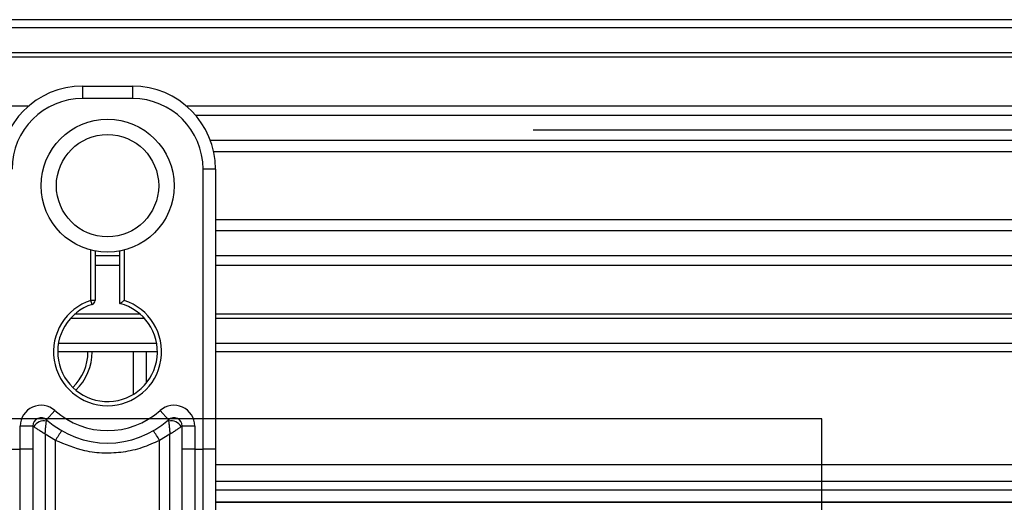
# Model space of a CAD drawing. Header units: millimetres. Extents: x 0 to 465, y 0 to 320.
# Tile 62 of 66: x 400 to 418, y 290 to 299. Entities that reach past the tile are written whole.
import ezdxf

# ---------------------------------------------------------------- set-up
doc = ezdxf.new("R2010")
doc.units = ezdxf.units.MM
doc.layers.add('CARTIGLIO', color=140, linetype='Continuous')

msp = doc.modelspace()

# ---------------------------------------------------------------- linework, layer by layer
at = {"color": 7, "linetype": 'Continuous', "lineweight": 25}
for p, q in [((460.965, 298.9814), (178.0359, 298.9814)), ((460.965, 298.8325), (178.0359, 298.8325)), ((460.965, 298.3857), (178.0359, 298.3857)), ((460.965, 298.3098), (178.0359, 298.3098)), ((401.5765, 297.7901), (402.47, 297.7901)), ((401.5765, 297.7901), (401.5765, 297.5667)), ((402.47, 297.7901), (402.47, 297.5667)), ((400.6087, 297.4327), (348.8375, 297.4327)), ((402.47, 297.5667), (401.5765, 297.5667)), ((460.965, 297.4327), (403.4378, 297.4327)), ((460.965, 297.2599), (403.6093, 297.2599)), ((460.965, 296.8149), (403.8676, 296.8149)), ((460.965, 296.6137), (403.9259, 296.6137)), ((403.9591, 296.301), (403.7357, 296.301)), ((403.7357, 291.2774), (403.7357, 296.301)), ((403.9591, 296.301), (403.9591, 294.9869)), ((460.965, 295.3927), (403.9591, 295.3927)), ((460.965, 295.1915), (403.9591, 295.1915)), ((403.9591, 294.9869), (403.9591, 294.0412)), ((401.7254, 293.9459), (401.7254, 294.8488)), ((401.7999, 294.8322), (401.7999, 293.9459)), ((402.2466, 293.8901), (402.2466, 294.8322)), ((402.3211, 294.8488), (402.3211, 293.9459)), ((402.2466, 294.7464), (401.7999, 294.7464)), ((460.965, 294.7464), (403.9591, 294.7464)), ((402.2466, 294.5737), (401.7999, 294.5737)), ((460.965, 294.5737), (403.9591, 294.5737)), ((401.7999, 293.9459), (401.7254, 293.9459)), ((401.7484, 293.8751), (401.7254, 293.9459)), ((403.9591, 294.0412), (403.9591, 291.2774)), ((402.6892, 293.6206), (401.3573, 293.6206)), ((402.6125, 293.6966), (401.434, 293.6966)), ((460.965, 293.6966), (403.9591, 293.6966)), ((460.965, 293.6206), (403.9591, 293.6206)), ((402.9167, 293.025), (401.1298, 293.025)), ((402.9042, 293.1739), (401.1423, 293.1739)), ((402.4911, 292.2638), (402.4911, 293.025)), ((402.7145, 293.025), (402.7145, 292.4589)), ((460.965, 293.1739), (403.9591, 293.1739)), ((460.965, 293.025), (403.9591, 293.025)), ((400.9313, 291.8041), (401.0802, 291.9706)), ((402.9664, 291.9706), (403.1153, 291.8041)), ((400.4597, 291.2774), (400.4597, 291.6931)), ((400.6831, 291.6931), (400.4597, 291.6931)), ((400.6831, 291.6931), (400.6831, 291.2774)), ((400.7045, 291.6775), (400.6831, 291.6775)), ((403.3635, 291.6775), (403.342, 291.6775)), ((403.5868, 291.6931), (403.3635, 291.6931)), ((403.3635, 291.2774), (403.3635, 291.6931)), ((403.5868, 291.6931), (403.5868, 291.2774)), ((401.0919, 291.4348), (400.9064, 291.5474)), ((400.9064, 291.5474), (400.9064, 289.6039)), ((401.0919, 289.6039), (401.0919, 291.4348)), ((403.1401, 291.5474), (402.9546, 291.4348)), ((402.9546, 289.6039), (402.9546, 291.4348)), ((403.1401, 289.6039), (403.1401, 291.5474)), ((400.3108, 291.2774), (400.4597, 291.2774)), ((400.6831, 291.2774), (400.4597, 291.2774)), ((400.4597, 288.1308), (400.4597, 291.2774)), ((400.6831, 291.2774), (400.6831, 288.2252)), ((403.5868, 291.2774), (403.3635, 291.2774)), ((403.3635, 288.2252), (403.3635, 291.2774)), ((403.5868, 291.2774), (403.7357, 291.2774)), ((403.5868, 291.2774), (403.5868, 288.1308)), ((403.9591, 291.2774), (403.7357, 291.2774)), ((403.7357, 288.1308), (403.7357, 291.2774)), ((403.9591, 291.2774), (403.9591, 288.2252)), ((460.965, 290.9957), (403.9591, 290.9957)), ((456.87, 290.6979), (403.9591, 290.6979)), ((403.9591, 290.549), (456.721, 290.549)), ((403.9591, 290.3256), (433.4166, 290.3256)), ((433.4166, 290.3256), (403.9591, 290.3256))]:
    msp.add_line(p, q, dxfattribs=at)
for radius in [1.1921, 0.917]:
    msp.add_circle((402.0233, 296.0032), radius, dxfattribs=at)
for centre, radius, start, end in [((401.5765, 296.301), 1.4891, 90, 180), ((402.47, 296.301), 1.4891, 0, 90), ((401.5765, 296.301), 1.2657, 90, 180), ((402.47, 296.301), 1.2657, 0, 90), ((402.0233, 293.025), 0.9679, 107.92021, 72.07979), ((401.7254, 293.9459), 0.0745, 287.92021, 0), ((402.0233, 293.025), 0.8935, 107.92021, 75.52249), ((400.7787, 293.025), 0.8935, 314.14709, 360), ((400.7787, 293.025), 0.9679, 314.46292, 360), ((400.832, 291.6931), 0.3723, 48.18969, 180), ((402.0233, 293.025), 1.4146, 228.18969, 311.81031), ((403.2145, 291.6931), 0.3723, 0, 131.81031), ((400.832, 291.6931), 0.1489, 48.18969, 180), ((400.832, 291.6931), 0.1489, 48.19069, 179.99948), ((400.8783, 291.5924), 0.1935, 75.20753, 153.90631), ((402.0233, 293.025), 1.638, 228.18969, 311.81031), ((403.2145, 291.6931), 0.1489, 0, 131.81031), ((403.2145, 291.6931), 0.1489, 0.00052, 131.80931), ((403.1683, 291.5924), 0.1935, 26.09369, 104.79247), ((402.0163, 290.9564), 1.0409, 141.32705, 152.63541), ((402.0302, 290.9564), 1.0409, 27.36459, 38.67295)]:
    msp.add_arc(centre, radius, start, end, dxfattribs=at)
for points, knots in [([(402.2466, 293.8901), (402.2472, 293.8905), (402.2485, 293.8915), (402.2576, 293.8985), (402.2715, 293.9092), (402.2915, 293.9242), (402.309, 293.9371), (402.3194, 293.9447), (402.3209, 293.9458), (402.3211, 293.9459)], [0, 0, 0, 0, 0.1619499, 0.3233619, 0.4972773, 0.7062892, 0.9573608, 0.9948044, 1, 1, 1, 1]), ([(400.9313, 291.8041), (400.9312, 291.8039), (400.931, 291.8033), (400.93, 291.7963), (400.9284, 291.7848), (400.9277, 291.7795)], [0, 0, 0, 0, 0.19789451, 0.62975779, 1, 1, 1, 1]), ([(403.1153, 291.8041), (403.1154, 291.8035), (403.1157, 291.8023), (403.117, 291.7933), (403.1183, 291.7836), (403.1188, 291.7795)], [0, 0, 0, 0, 0.3358482, 0.722383, 1, 1, 1, 1]), ([(400.7045, 291.6775), (400.6999, 291.6808), (400.6901, 291.688), (400.6839, 291.6925), (400.6833, 291.693), (400.6831, 291.6931)], [0, 0, 0, 0, 0.37275472, 0.80355374, 1, 1, 1, 1]), ([(400.9064, 291.5474), (400.9061, 291.5476), (400.9056, 291.5479), (400.9047, 291.5484), (400.9037, 291.549), (400.9023, 291.5499), (400.9001, 291.5513), (400.8967, 291.5534), (400.8916, 291.5565), (400.8836, 291.5615), (400.8712, 291.5691), (400.8512, 291.5815), (400.8143, 291.6046), (400.7783, 291.6277), (400.736, 291.6556), (400.718, 291.6682), (400.7045, 291.6775)], [0, 0, 0, 0, 0.0041906, 0.0068565, 0.010501, 0.0160828, 0.0246331, 0.0377369, 0.0578443, 0.0887963, 0.1368222, 0.212883, 0.3405739, 0.6117157, 0.7098737, 1, 1, 1, 1]), ([(400.9064, 291.5474), (400.9065, 291.5478), (400.9065, 291.5486), (400.9066, 291.5499), (400.9067, 291.5515), (400.9068, 291.5537), (400.907, 291.5572), (400.9073, 291.5627), (400.9078, 291.5713), (400.9087, 291.585), (400.9102, 291.6075), (400.9136, 291.6508), (400.9176, 291.6936), (400.9231, 291.7433), (400.9257, 291.764), (400.9277, 291.7795)], [0, 0, 0, 0, 0.00426596, 0.00889009, 0.01380627, 0.02144646, 0.0333306, 0.05185022, 0.08082575, 0.12657636, 0.20045088, 0.32751798, 0.61268516, 0.71115998, 1, 1, 1, 1]), ([(403.1188, 291.7795), (403.1208, 291.764), (403.1235, 291.7433), (403.1289, 291.6936), (403.133, 291.6508), (403.1363, 291.6075), (403.1378, 291.585), (403.1387, 291.5713), (403.1392, 291.5627), (403.1395, 291.5572), (403.1397, 291.5537), (403.1399, 291.5515), (403.14, 291.5499), (403.14, 291.5486), (403.1401, 291.5478), (403.1401, 291.5474)], [0, 0, 0, 0, 0.28884, 0.3873148, 0.672482, 0.7995491, 0.8734236, 0.9191742, 0.9481498, 0.9666694, 0.9785535, 0.9861937, 0.9911099, 0.995734, 1, 1, 1, 1]), ([(403.342, 291.6775), (403.3286, 291.6682), (403.3106, 291.6556), (403.2683, 291.6277), (403.2323, 291.6046), (403.1954, 291.5815), (403.1754, 291.5691), (403.163, 291.5615), (403.155, 291.5565), (403.1498, 291.5534), (403.1464, 291.5513), (403.1442, 291.5499), (403.1428, 291.549), (403.1418, 291.5484), (403.141, 291.5479), (403.1404, 291.5476), (403.1401, 291.5474)], [0, 0, 0, 0, 0.2901263, 0.3882843, 0.6594261, 0.787117, 0.8631778, 0.9112037, 0.9421557, 0.9622631, 0.9753669, 0.9839172, 0.989499, 0.9931435, 0.9958094, 1, 1, 1, 1]), ([(403.3635, 291.6931), (403.3629, 291.6927), (403.3618, 291.6919), (403.3539, 291.6861), (403.3456, 291.6801), (403.342, 291.6775)], [0, 0, 0, 0, 0.33368437, 0.72015173, 1, 1, 1, 1]), ([(402.9546, 291.4348), (402.8517, 291.3878), (402.6429, 291.2926), (402.3065, 291.217), (401.9604, 291.1978), (401.5438, 291.2433), (401.2639, 291.3619), (401.0919, 291.4348)], [0, 0, 0, 0, 0.1753478, 0.3555794, 0.5310184, 0.7118811, 1, 1, 1, 1])]:
    msp.add_open_spline(points, degree=3, knots=knots, dxfattribs=at)
at = {"layer": 'CARTIGLIO', "linetype": 'Continuous'}
for p, q in [((420.0016, 296.9968), (409.6532, 296.9968)), ((414.8274, 291.8226), (5.1801, 291.8226)), ((414.8274, 5.171), (414.8274, 291.8226))]:
    msp.add_line(p, q, dxfattribs=at)

doc.saveas('drawing.dxf')
